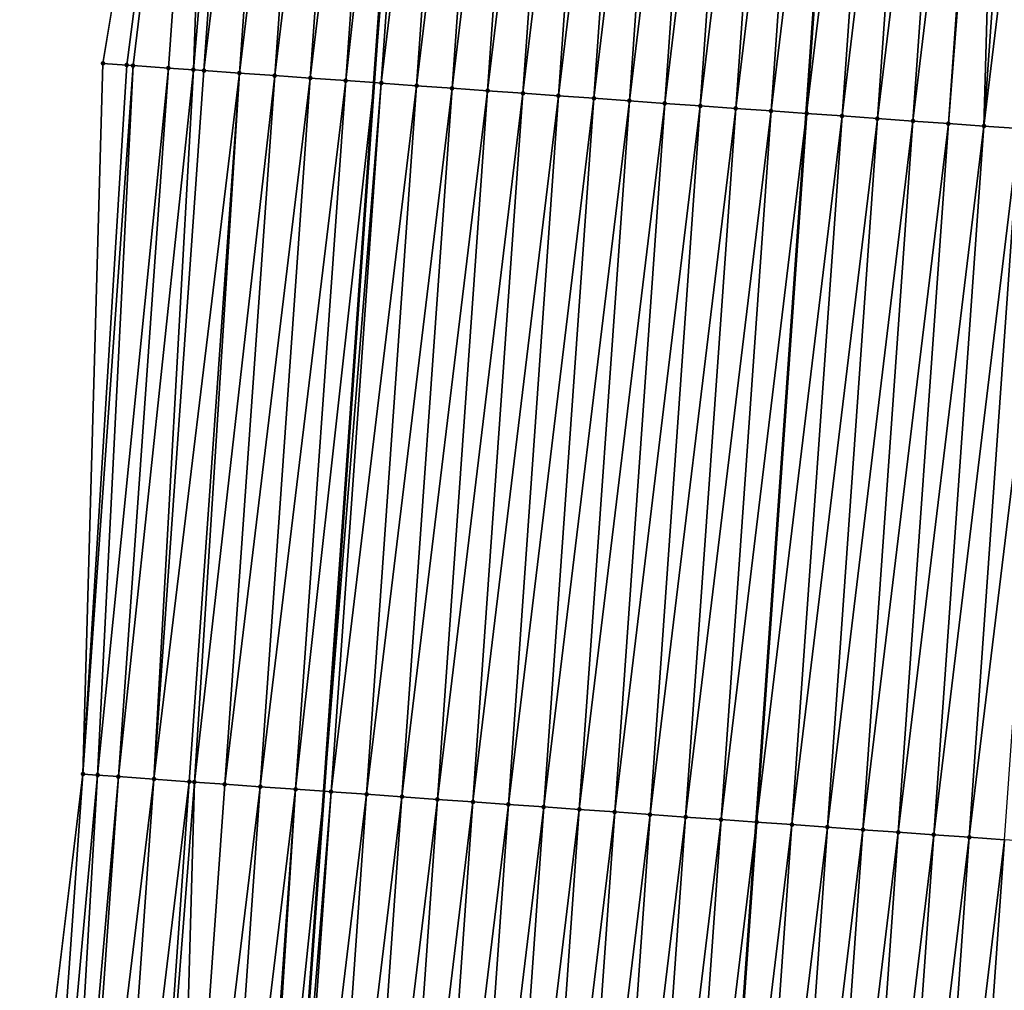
# Model space of a CAD drawing. Header units: feet. Extents: x 2017353 to 2024169, y 808050 to 818690.
# Tile 88 of 256: x 2023532 to 2023559, y 811236 to 811263. Entities that reach past the tile are written whole.
import ezdxf

# ---------------------------------------------------------------- set-up
doc = ezdxf.new("R2010")
doc.units = ezdxf.units.FT
doc.header["$MEASUREMENT"] = 0
for name, color, linetype, lineweight in [('EP_Travel Lane', 172, 'Continuous', 53), ('SB-Road Shots', 141, 'Continuous', 100), ('SB-Road X-Section', 40, 'Continuous', 13), ('STRIPING', 60, 'Continuous', 53)]:
    doc.layers.add(name, color=color, linetype=linetype, lineweight=lineweight)
doc.layers.add('I-77-MM15-17_SB-Surface-BORDER', color=7, linetype='Continuous')
doc.layers.add('I-77-MM15-17_SB-Surface-TIN', color=7, linetype='Continuous')

msp = doc.modelspace()

# ---------------------------------------------------------------- linework, layer by layer
at = {"layer": 'EP_Travel Lane'}
msp.add_polyline3d([(2023517.983432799, 810922.1613203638, 307.2785303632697), (2023519.34980394, 810942.1306556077, 307.9967300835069), (2023520.735797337, 810962.0700405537, 308.7038930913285), (2023522.121807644, 810982.0096687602, 309.4042746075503), (2023523.507797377, 811001.9490009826, 310.112906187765), (2023524.893799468, 811021.8885109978, 310.8165833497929), (2023526.27979923, 811041.8279874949, 311.5211919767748), (2023527.665816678, 811061.7677184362, 312.2187072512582), (2023529.051775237, 811081.7066021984, 312.9398452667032), (2023530.437673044, 811101.644611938, 313.6853560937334), (2023531.823572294, 811121.5826424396, 314.4302848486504), (2023533.225560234, 811141.5337107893, 315.1554787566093), (2023534.634748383, 811161.4716408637, 315.8594012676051), (2023536.044013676, 811181.4106624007, 316.5299429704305), (2023537.453305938, 811201.3500655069, 317.1888150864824), (2023538.862601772, 811221.2895191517, 317.8461431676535), (2023540.27192976, 811241.2294277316, 318.4895560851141), (2023541.681244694, 811261.1691516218, 319.1386140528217), (2023543.090570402, 811281.1090279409, 319.7830135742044), (2023544.499942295, 811301.049557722, 320.4074315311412)], dxfattribs=at)
at = {"layer": 'I-77-MM15-17_SB-Surface-BORDER', "color": 3, "linetype": 'Continuous', "lineweight": -3}
msp.add_polyline3d([(2023510.193719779, 810922.6871717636, 307.1983107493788), (2023511.566618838, 810942.6764191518, 307.8658723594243), (2023512.168204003, 810962.6701417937, 308.5783196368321), (2023513.490093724, 810982.613960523, 309.2861064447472), (2023514.880315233, 811002.5529601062, 309.9958043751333), (2023516.565170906, 811022.4720752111, 310.6889407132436), (2023517.960395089, 811042.4108193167, 311.3960778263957), (2023520.027323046, 811062.3022662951, 312.1199689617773), (2023521.144685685, 811082.2603517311, 312.8263930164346), (2023523.652728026, 811102.119692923, 313.5902944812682), (2023525.03868353, 811122.0572014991, 314.3495972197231), (2023526.441287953, 811142.0160916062, 315.0679431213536), (2023527.850463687, 811161.9538294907, 315.7777409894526), (2023529.259694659, 811181.8923489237, 316.4636362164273), (2023529.67147934, 811201.902294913, 317.1212841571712), (2023531.080748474, 811221.8413542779, 317.7906692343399), (2023533.487662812, 811241.7118013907, 318.4022277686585), (2023534.049872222, 811261.7111268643, 319.0595255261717), (2023537.30380491, 811281.5207224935, 319.7010663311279), (2023537.715663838, 811301.531718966, 320.3265921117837)], dxfattribs=at)
at = {"layer": 'I-77-MM15-17_SB-Surface-TIN', "color": 128, "linetype": 'Continuous', "lineweight": -3}
for points in [[(2023534.721166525, 811261.6639154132, 319.0523792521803), (2023537.30380491, 811281.5207224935, 319.7010663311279), (2023534.049872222, 811261.7111268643, 319.0595255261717)], [(2023534.896979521, 811261.6515338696, 319.0510186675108), (2023537.30380491, 811281.5207224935, 319.7010663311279), (2023534.721166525, 811261.6639154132, 319.0523792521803)], [(2023535.894477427, 811261.5808375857, 319.0569320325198), (2023537.30380491, 811281.5207224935, 319.7010663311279), (2023534.896979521, 811261.6515338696, 319.0510186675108)], [(2023535.894477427, 811261.5808375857, 319.0569320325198), (2023536.598255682, 811261.5307100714, 319.0686573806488), (2023537.30380491, 811281.5207224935, 319.7010663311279)], [(2023536.598255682, 811261.5307100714, 319.0686573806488), (2023538.301288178, 811281.4498191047, 319.7133136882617), (2023537.30380491, 811281.5207224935, 319.7010663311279)], [(2023536.598255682, 811261.5307100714, 319.0686573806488), (2023536.891948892, 811261.5097672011, 319.0742866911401), (2023538.301288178, 811281.4498191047, 319.7133136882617)], [(2023536.891948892, 811261.5097672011, 319.0742866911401), (2023539.298760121, 811281.3787554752, 319.7304617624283), (2023538.301288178, 811281.4498191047, 319.7133136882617)], [(2023536.891948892, 811261.5097672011, 319.0742866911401), (2023537.88942115, 811261.4387080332, 319.0912983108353), (2023539.298760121, 811281.3787554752, 319.7304617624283)], [(2023537.88942115, 811261.4387080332, 319.0912983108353), (2023540.296241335, 811281.3078230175, 319.7435981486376), (2023539.298760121, 811281.3787554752, 319.7304617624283)], [(2023537.88942115, 811261.4387080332, 319.0912983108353), (2023538.886903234, 811261.3677878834, 319.1040582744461), (2023540.296241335, 811281.3078230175, 319.7435981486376)], [(2023538.886903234, 811261.3677878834, 319.1040582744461), (2023541.293720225, 811281.2368576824, 319.7577400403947), (2023540.296241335, 811281.3078230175, 319.7435981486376)], [(2023538.886903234, 811261.3677878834, 319.1040582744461), (2023539.88438294, 811261.2968340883, 319.1178472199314), (2023541.293720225, 811281.2368576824, 319.7577400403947)], [(2023539.88438294, 811261.2968340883, 319.1178472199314), (2023542.291199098, 811281.1658921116, 319.7718891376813), (2023541.293720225, 811281.2368576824, 319.7577400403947)], [(2023539.88438294, 811261.2968340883, 319.1178472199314), (2023540.881871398, 811261.2260041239, 319.1278489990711), (2023542.291199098, 811281.1658921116, 319.7718891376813)], [(2023540.881871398, 811261.2260041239, 319.1278489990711), (2023543.090570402, 811281.1090279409, 319.7830135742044), (2023542.291199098, 811281.1658921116, 319.7718891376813)], [(2023540.881871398, 811261.2260041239, 319.1278489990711), (2023541.681244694, 811261.1691516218, 319.1386140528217), (2023543.090570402, 811281.1090279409, 319.7830135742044)], [(2023543.28867859, 811281.0949352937, 319.785770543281), (2023543.090570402, 811281.1090279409, 319.7830135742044), (2023541.681244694, 811261.1691516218, 319.1386140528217)], [(2023541.879351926, 811261.1550619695, 319.1412819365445), (2023543.28867859, 811281.0949352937, 319.785770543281), (2023541.681244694, 811261.1691516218, 319.1386140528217)], [(2023541.879351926, 811261.1550619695, 319.1412819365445), (2023544.286154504, 811281.0239278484, 319.8012003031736), (2023543.28867859, 811281.0949352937, 319.785770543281)], [(2023541.879351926, 811261.1550619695, 319.1412819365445), (2023542.876826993, 811261.0840425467, 319.1570780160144), (2023544.286154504, 811281.0239278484, 319.8012003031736)], [(2023542.876826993, 811261.0840425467, 319.1570780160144), (2023545.283628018, 811280.9528864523, 319.817668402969), (2023544.286154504, 811281.0239278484, 319.8012003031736)], [(2023542.876826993, 811261.0840425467, 319.1570780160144), (2023543.874307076, 811261.0130940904, 319.1707036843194), (2023545.283628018, 811280.9528864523, 319.817668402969)], [(2023543.874307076, 811261.0130940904, 319.1707036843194), (2023546.281112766, 811280.8820039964, 319.829275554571), (2023545.283628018, 811280.9528864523, 319.817668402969)], [(2023543.874307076, 811261.0130940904, 319.1707036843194), (2023544.871783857, 811260.9420989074, 319.1857584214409), (2023546.281112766, 811280.8820039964, 319.829275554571)], [(2023544.871783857, 811260.9420989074, 319.1857584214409), (2023547.278584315, 811280.8109347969, 319.8465939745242), (2023546.281112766, 811280.8820039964, 319.829275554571)], [(2023544.871783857, 811260.9420989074, 319.1857584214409), (2023545.869251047, 811260.8709680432, 319.2049627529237), (2023547.278584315, 811280.8109347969, 319.8465939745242)], [(2023545.869251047, 811260.8709680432, 319.2049627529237), (2023548.276053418, 811280.7398309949, 319.864970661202), (2023547.278584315, 811280.8109347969, 319.8465939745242)], [(2023545.869251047, 811260.8709680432, 319.2049627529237), (2023546.86672706, 811260.7999620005, 319.2203496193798), (2023548.276053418, 811280.7398309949, 319.864970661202)], [(2023546.86672706, 811260.7999620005, 319.2203496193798), (2023549.273526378, 811280.6687817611, 319.8816784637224), (2023548.276053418, 811280.7398309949, 319.864970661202)], [(2023546.86672706, 811260.7999620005, 319.2203496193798), (2023547.864203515, 811260.7289622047, 319.2355454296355), (2023549.273526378, 811280.6687817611, 319.8816784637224)], [(2023547.864203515, 811260.7289622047, 319.2355454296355), (2023550.270998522, 811280.5977209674, 319.8987398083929), (2023549.273526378, 811280.6687817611, 319.8816784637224)], [(2023547.864203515, 811260.7289622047, 319.2355454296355), (2023548.86167477, 811260.6578888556, 319.2529907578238), (2023550.270998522, 811280.5977209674, 319.8987398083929)], [(2023548.86167477, 811260.6578888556, 319.2529907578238), (2023551.268468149, 811280.5266245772, 319.9168898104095), (2023550.270998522, 811280.5977209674, 319.8987398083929)], [(2023548.86167477, 811260.6578888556, 319.2529907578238), (2023549.859149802, 811260.5868689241, 319.2688023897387), (2023551.268468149, 811280.5266245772, 319.9168898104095)], [(2023549.859149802, 811260.5868689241, 319.2688023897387), (2023552.265933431, 811280.4554667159, 319.9369198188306), (2023551.268468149, 811280.5266245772, 319.9168898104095)], [(2023549.859149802, 811260.5868689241, 319.2688023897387), (2023550.856623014, 811260.515823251, 319.285401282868), (2023552.265933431, 811280.4554667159, 319.9369198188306)], [(2023550.856623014, 811260.515823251, 319.285401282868), (2023553.26340993, 811280.3844675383, 319.9520967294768), (2023552.265933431, 811280.4554667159, 319.9369198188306)], [(2023550.856623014, 811260.515823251, 319.285401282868), (2023551.854094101, 811260.4447475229, 319.3029193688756), (2023553.26340993, 811280.3844675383, 319.9520967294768)], [(2023551.854094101, 811260.4447475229, 319.3029193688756), (2023554.26088505, 811280.3134488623, 319.9678699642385), (2023553.26340993, 811280.3844675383, 319.9520967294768)], [(2023551.854094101, 811260.4447475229, 319.3029193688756), (2023552.851562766, 811260.3736375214, 319.321485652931), (2023554.26088505, 811280.3134488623, 319.9678699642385)], [(2023552.851562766, 811260.3736375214, 319.321485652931), (2023555.258370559, 811280.2425771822, 319.9791475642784), (2023554.26088505, 811280.3134488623, 319.9678699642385)], [(2023552.851562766, 811260.3736375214, 319.321485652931), (2023553.849040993, 811260.3026627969, 319.3359146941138), (2023555.258370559, 811280.2425771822, 319.9791475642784)], [(2023556.255837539, 811280.1714433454, 319.998442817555), (2023555.258370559, 811280.2425771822, 319.9791475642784), (2023553.849040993, 811260.3026627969, 319.3359146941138)], [(2023554.846511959, 811260.2315853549, 319.3534851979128), (2023556.255837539, 811280.1714433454, 319.998442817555), (2023553.849040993, 811260.3026627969, 319.3359146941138)], [(2023554.846511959, 811260.2315853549, 319.3534851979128), (2023557.253293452, 811280.1001529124, 320.0225273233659), (2023556.255837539, 811280.1714433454, 319.998442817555)], [(2023554.846511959, 811260.2315853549, 319.3534851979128), (2023555.843972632, 811260.1603622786, 319.3755096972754), (2023557.253293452, 811280.1001529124, 320.0225273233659)], [(2023555.843972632, 811260.1603622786, 319.3755096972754), (2023558.250767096, 811280.0291133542, 320.0389392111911), (2023557.253293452, 811280.1001529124, 320.0225273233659)], [(2023555.843972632, 811260.1603622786, 319.3755096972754), (2023556.841432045, 811260.0891213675, 319.3980796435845), (2023558.250767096, 811280.0291133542, 320.0389392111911)], [(2023556.841432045, 811260.0891213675, 319.3980796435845), (2023559.248230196, 811279.9579246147, 320.0599135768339), (2023558.250767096, 811280.0291133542, 320.0389392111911)], [(2023556.841432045, 811260.0891213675, 319.3980796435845), (2023557.8389021, 811260.0180310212, 319.4160448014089), (2023559.248230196, 811279.9579246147, 320.0599135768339)], [(2023557.8389021, 811260.0180310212, 319.4160448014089), (2023559.402663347, 811279.9469127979, 320.0628552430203), (2023559.248230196, 811279.9579246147, 320.0599135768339)], [(2023557.8389021, 811260.0180310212, 319.4160448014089), (2023558.83637307, 811259.9469536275, 319.4336138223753), (2023559.402663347, 811279.9469127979, 320.0628552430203)], [(2023558.83637307, 811259.9469536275, 319.4336138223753), (2023560.245711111, 811279.8869879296, 320.0731792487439), (2023559.402663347, 811279.9469127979, 320.0628552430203)], [(2023558.83637307, 811259.9469536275, 319.4336138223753), (2023561.243196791, 811279.8161186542, 320.0843833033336), (2023560.245711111, 811279.8869879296, 320.0731792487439)], [(2023558.83637307, 811259.9469536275, 319.4336138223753), (2023559.833847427, 811259.8759241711, 319.4497167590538), (2023561.243196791, 811279.8161186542, 320.0843833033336)], [(2023533.487662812, 811241.7118013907, 318.4022277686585), (2023534.721166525, 811261.6639154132, 319.0523792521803), (2023534.049872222, 811261.7111268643, 319.0595255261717)], [(2023533.487662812, 811241.7118013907, 318.4022277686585), (2023534.896979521, 811261.6515338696, 319.0510186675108), (2023534.721166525, 811261.6639154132, 319.0523792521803)], [(2023533.897610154, 811241.6830446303, 318.3955987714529), (2023534.896979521, 811261.6515338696, 319.0510186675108), (2023533.487662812, 811241.7118013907, 318.4022277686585)], [(2023533.897610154, 811241.6830446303, 318.3955987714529), (2023535.894477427, 811261.5808375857, 319.0569320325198), (2023534.896979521, 811261.6515338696, 319.0510186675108)], [(2023534.485188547, 811241.6414988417, 318.3960990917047), (2023535.894477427, 811261.5808375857, 319.0569320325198), (2023533.897610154, 811241.6830446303, 318.3955987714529)], [(2023534.485188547, 811241.6414988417, 318.3960990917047), (2023536.598255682, 811261.5307100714, 319.0686573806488), (2023535.894477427, 811261.5808375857, 319.0569320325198)], [(2023535.4826698, 811241.5705669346, 318.4092183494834), (2023536.598255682, 811261.5307100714, 319.0686573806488), (2023534.485188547, 811241.6414988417, 318.3960990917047)], [(2023535.4826698, 811241.5705669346, 318.4092183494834), (2023536.891948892, 811261.5097672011, 319.0742866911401), (2023536.598255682, 811261.5307100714, 319.0686573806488)], [(2023535.4826698, 811241.5705669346, 318.4092183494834), (2023537.88942115, 811261.4387080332, 319.0912983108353), (2023536.891948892, 811261.5097672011, 319.0742866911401)], [(2023535.4826698, 811241.5705669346, 318.4092183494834), (2023536.480140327, 811241.4994832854, 318.4269784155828), (2023537.88942115, 811261.4387080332, 319.0912983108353)], [(2023536.480140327, 811241.4994832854, 318.4269784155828), (2023536.624728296, 811241.4891790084, 318.4295641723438), (2023537.88942115, 811261.4387080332, 319.0912983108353)], [(2023536.624728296, 811241.4891790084, 318.4295641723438), (2023538.886903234, 811261.3677878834, 319.1040582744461), (2023537.88942115, 811261.4387080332, 319.0912983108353)], [(2023536.624728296, 811241.4891790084, 318.4295641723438), (2023537.477613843, 811241.4284419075, 318.4434456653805), (2023538.886903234, 811261.3677878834, 319.1040582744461)], [(2023537.477613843, 811241.4284419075, 318.4434456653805), (2023539.88438294, 811261.2968340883, 319.1178472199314), (2023538.886903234, 811261.3677878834, 319.1040582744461)], [(2023537.477613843, 811241.4284419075, 318.4434456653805), (2023538.475092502, 811241.3574733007, 318.4576873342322), (2023539.88438294, 811261.2968340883, 319.1178472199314)], [(2023538.475092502, 811241.3574733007, 318.4576873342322), (2023540.881871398, 811261.2260041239, 319.1278489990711), (2023539.88438294, 811261.2968340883, 319.1178472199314)], [(2023538.475092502, 811241.3574733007, 318.4576873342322), (2023539.472568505, 811241.2864671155, 318.4730782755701), (2023540.881871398, 811261.2260041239, 319.1278489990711)], [(2023539.472568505, 811241.2864671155, 318.4730782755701), (2023541.681244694, 811261.1691516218, 319.1386140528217), (2023540.881871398, 811261.2260041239, 319.1278489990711)], [(2023539.472568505, 811241.2864671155, 318.4730782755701), (2023540.27192976, 811241.2294277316, 318.4895560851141), (2023541.681244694, 811261.1691516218, 319.1386140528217)], [(2023541.879351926, 811261.1550619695, 319.1412819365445), (2023541.681244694, 811261.1691516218, 319.1386140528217), (2023540.27192976, 811241.2294277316, 318.4895560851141)], [(2023540.470032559, 811241.2152918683, 318.4936397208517), (2023541.879351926, 811261.1550619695, 319.1412819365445), (2023540.27192976, 811241.2294277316, 318.4895560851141)], [(2023540.470032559, 811241.2152918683, 318.4936397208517), (2023542.876826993, 811261.0840425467, 319.1570780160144), (2023541.879351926, 811261.1550619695, 319.1412819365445)], [(2023540.470032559, 811241.2152918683, 318.4936397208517), (2023541.467507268, 811241.1442673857, 318.5095902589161), (2023542.876826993, 811261.0840425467, 319.1570780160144)], [(2023541.467507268, 811241.1442673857, 318.5095902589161), (2023543.874307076, 811261.0130940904, 319.1707036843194), (2023542.876826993, 811261.0840425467, 319.1570780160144)], [(2023541.467507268, 811241.1442673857, 318.5095902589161), (2023542.464986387, 811241.0733052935, 318.5236326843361), (2023543.874307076, 811261.0130940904, 319.1707036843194)], [(2023542.464986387, 811241.0733052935, 318.5236326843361), (2023544.871783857, 811260.9420989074, 319.1857584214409), (2023543.874307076, 811261.0130940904, 319.1707036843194)], [(2023542.464986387, 811241.0733052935, 318.5236326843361), (2023543.462466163, 811241.0023524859, 318.5373911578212), (2023544.871783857, 811260.9420989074, 319.1857584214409)], [(2023543.462466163, 811241.0023524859, 318.5373911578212), (2023545.869251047, 811260.8709680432, 319.2049627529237), (2023544.871783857, 811260.9420989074, 319.1857584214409)], [(2023543.462466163, 811241.0023524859, 318.5373911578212), (2023544.459939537, 811240.9313091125, 318.5539194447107), (2023545.869251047, 811260.8709680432, 319.2049627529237)], [(2023544.459939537, 811240.9313091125, 318.5539194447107), (2023546.86672706, 811260.7999620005, 319.2203496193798), (2023545.869251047, 811260.8709680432, 319.2049627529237)], [(2023544.459939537, 811240.9313091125, 318.5539194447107), (2023545.457407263, 811240.8601858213, 318.5728918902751), (2023546.86672706, 811260.7999620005, 319.2203496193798)], [(2023545.457407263, 811240.8601858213, 318.5728918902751), (2023547.864203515, 811260.7289622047, 319.2355454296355), (2023546.86672706, 811260.7999620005, 319.2203496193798)], [(2023545.457407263, 811240.8601858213, 318.5728918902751), (2023546.454879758, 811240.7891300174, 318.5898003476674), (2023547.864203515, 811260.7289622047, 319.2355454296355)], [(2023546.454879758, 811240.7891300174, 318.5898003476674), (2023548.86167477, 811260.6578888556, 319.2529907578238), (2023547.864203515, 811260.7289622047, 319.2355454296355)], [(2023546.454879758, 811240.7891300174, 318.5898003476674), (2023547.452362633, 811240.718221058, 318.6022177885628), (2023548.86167477, 811260.6578888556, 319.2529907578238)], [(2023547.452362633, 811240.718221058, 318.6022177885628), (2023549.859149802, 811260.5868689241, 319.2688023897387), (2023548.86167477, 811260.6578888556, 319.2529907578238)], [(2023547.452362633, 811240.718221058, 318.6022177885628), (2023548.449835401, 811240.647169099, 318.6190086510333), (2023549.859149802, 811260.5868689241, 319.2688023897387)], [(2023548.449835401, 811240.647169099, 318.6190086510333), (2023550.856623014, 811260.515823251, 319.285401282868), (2023549.859149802, 811260.5868689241, 319.2688023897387)], [(2023548.449835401, 811240.647169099, 318.6190086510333), (2023549.447308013, 811240.5761149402, 318.6358667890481), (2023550.856623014, 811260.515823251, 319.285401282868)], [(2023549.447308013, 811240.5761149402, 318.6358667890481), (2023551.854094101, 811260.4447475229, 319.3029193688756), (2023550.856623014, 811260.515823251, 319.285401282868)], [(2023549.447308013, 811240.5761149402, 318.6358667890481), (2023550.444774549, 811240.5049748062, 318.6553543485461), (2023551.854094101, 811260.4447475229, 319.3029193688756)], [(2023550.444774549, 811240.5049748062, 318.6553543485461), (2023552.851562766, 811260.3736375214, 319.321485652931), (2023551.854094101, 811260.4447475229, 319.3029193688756)], [(2023550.444774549, 811240.5049748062, 318.6553543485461), (2023551.44224302, 811240.4338620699, 318.6740039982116), (2023552.851562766, 811260.3736375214, 319.321485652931)], [(2023551.44224302, 811240.4338620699, 318.6740039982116), (2023553.849040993, 811260.3026627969, 319.3359146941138), (2023552.851562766, 811260.3736375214, 319.321485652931)], [(2023551.44224302, 811240.4338620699, 318.6740039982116), (2023552.439719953, 811240.3628690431, 318.688992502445), (2023553.849040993, 811260.3026627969, 319.3359146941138)], [(2023554.846511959, 811260.2315853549, 319.3534851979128), (2023553.849040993, 811260.3026627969, 319.3359146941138), (2023552.439719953, 811240.3628690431, 318.688992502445)], [(2023553.437185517, 811240.2917151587, 318.7089006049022), (2023554.846511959, 811260.2315853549, 319.3534851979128), (2023552.439719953, 811240.3628690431, 318.688992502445)], [(2023553.437185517, 811240.2917151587, 318.7089006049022), (2023555.843972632, 811260.1603622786, 319.3755096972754), (2023554.846511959, 811260.2315853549, 319.3534851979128)], [(2023553.437185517, 811240.2917151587, 318.7089006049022), (2023554.434639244, 811240.2203938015, 318.7339305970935), (2023555.843972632, 811260.1603622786, 319.3755096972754)], [(2023554.434639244, 811240.2203938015, 318.7339305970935), (2023556.841432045, 811260.0891213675, 319.3980796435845), (2023555.843972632, 811260.1603622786, 319.3755096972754)], [(2023554.434639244, 811240.2203938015, 318.7339305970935), (2023555.432103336, 811240.1492191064, 318.7544751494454), (2023556.841432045, 811260.0891213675, 319.3980796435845)], [(2023555.432103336, 811240.1492191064, 318.7544751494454), (2023557.8389021, 811260.0180310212, 319.4160448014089), (2023556.841432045, 811260.0891213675, 319.3980796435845)], [(2023555.432103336, 811240.1492191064, 318.7544751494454), (2023556.429570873, 811240.0780931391, 318.7735294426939), (2023557.8389021, 811260.0180310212, 319.4160448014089)], [(2023556.429570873, 811240.0780931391, 318.7735294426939), (2023558.83637307, 811259.9469536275, 319.4336138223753), (2023557.8389021, 811260.0180310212, 319.4160448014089)], [(2023556.429570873, 811240.0780931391, 318.7735294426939), (2023557.427037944, 811240.0069605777, 318.7927854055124), (2023558.83637307, 811259.9469536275, 319.4336138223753)], [(2023557.427037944, 811240.0069605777, 318.7927854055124), (2023559.833847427, 811259.8759241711, 319.4497167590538), (2023558.83637307, 811259.9469536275, 319.4336138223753)], [(2023557.427037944, 811240.0069605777, 318.7927854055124), (2023558.42451174, 811239.935923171, 318.8091312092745), (2023559.833847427, 811259.8759241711, 319.4497167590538)], [(2023558.42451174, 811239.935923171, 318.8091312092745), (2023560.831324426, 811259.804932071, 319.4646772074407), (2023559.833847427, 811259.8759241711, 319.4497167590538)], [(2023558.42451174, 811239.935923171, 318.8091312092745), (2023559.421983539, 811239.8648575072, 318.8263412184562), (2023560.831324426, 811259.804932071, 319.4646772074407)], [(2023532.078297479, 811221.7713809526, 317.7744717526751), (2023533.487662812, 811241.7118013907, 318.4022277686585), (2023531.080748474, 811221.8413542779, 317.7906692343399)], [(2023532.078297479, 811221.7713809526, 317.7744717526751), (2023533.897610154, 811241.6830446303, 318.3955987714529), (2023533.487662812, 811241.7118013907, 318.4022277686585)], [(2023532.73045212, 811221.7259632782, 317.7539047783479), (2023533.897610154, 811241.6830446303, 318.3955987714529), (2023532.078297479, 811221.7713809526, 317.7744717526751)], [(2023532.73045212, 811221.7259632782, 317.7539047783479), (2023534.485188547, 811241.6414988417, 318.3960990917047), (2023533.897610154, 811241.6830446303, 318.3955987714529)], [(2023533.07585683, 811221.701554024, 317.7537969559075), (2023534.485188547, 811241.6414988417, 318.3960990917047), (2023532.73045212, 811221.7259632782, 317.7539047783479)], [(2023533.07585683, 811221.701554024, 317.7537969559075), (2023535.4826698, 811241.5705669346, 318.4092183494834), (2023534.485188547, 811241.6414988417, 318.3960990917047)], [(2023533.07585683, 811221.701554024, 317.7537969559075), (2023534.073334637, 811221.6305733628, 317.7684072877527), (2023535.4826698, 811241.5705669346, 318.4092183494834)], [(2023534.073334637, 811221.6305733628, 317.7684072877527), (2023536.480140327, 811241.4994832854, 318.4269784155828), (2023535.4826698, 811241.5705669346, 318.4092183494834)], [(2023534.073334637, 811221.6305733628, 317.7684072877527), (2023535.070813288, 811221.559604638, 317.782652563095), (2023536.480140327, 811241.4994832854, 318.4269784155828)], [(2023535.070813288, 811221.559604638, 317.782652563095), (2023536.624728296, 811241.4891790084, 318.4295641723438), (2023536.480140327, 811241.4994832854, 318.4269784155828)], [(2023535.070813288, 811221.559604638, 317.782652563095), (2023536.068284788, 811221.488534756, 317.7999915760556), (2023536.624728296, 811241.4891790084, 318.4295641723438)], [(2023536.068284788, 811221.488534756, 317.7999915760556), (2023537.477613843, 811241.4284419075, 318.4434456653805), (2023536.624728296, 811241.4891790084, 318.4295641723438)], [(2023536.068284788, 811221.488534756, 317.7999915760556), (2023538.475092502, 811241.3574733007, 318.4576873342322), (2023537.477613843, 811241.4284419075, 318.4434456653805)], [(2023536.068284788, 811221.488534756, 317.7999915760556), (2023537.065759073, 811221.4175042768, 317.8161255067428), (2023538.475092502, 811241.3574733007, 318.4576873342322)], [(2023537.065759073, 811221.4175042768, 317.8161255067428), (2023539.472568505, 811241.2864671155, 318.4730782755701), (2023538.475092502, 811241.3574733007, 318.4576873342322)], [(2023537.065759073, 811221.4175042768, 317.8161255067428), (2023538.063234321, 811221.3464874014, 317.8318433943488), (2023539.472568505, 811241.2864671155, 318.4730782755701)], [(2023538.063234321, 811221.3464874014, 317.8318433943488), (2023538.19491913, 811221.3370909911, 317.8345543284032), (2023539.472568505, 811241.2864671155, 318.4730782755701)], [(2023538.19491913, 811221.3370909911, 317.8345543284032), (2023540.27192976, 811241.2294277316, 318.4895560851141), (2023539.472568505, 811241.2864671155, 318.4730782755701)], [(2023538.19491913, 811221.3370909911, 317.8345543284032), (2023538.862601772, 811221.2895191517, 317.8461431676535), (2023540.27192976, 811241.2294277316, 318.4895560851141)], [(2023540.470032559, 811241.2152918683, 318.4936397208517), (2023540.27192976, 811241.2294277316, 318.4895560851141), (2023538.862601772, 811221.2895191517, 317.8461431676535)], [(2023539.060704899, 811221.2754044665, 317.8495816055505), (2023540.470032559, 811241.2152918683, 318.4936397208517), (2023538.862601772, 811221.2895191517, 317.8461431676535)], [(2023539.060704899, 811221.2754044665, 317.8495816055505), (2023541.467507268, 811241.1442673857, 318.5095902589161), (2023540.470032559, 811241.2152918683, 318.4936397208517)], [(2023539.060704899, 811221.2754044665, 317.8495816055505), (2023540.058187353, 811221.2044895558, 317.862181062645), (2023541.467507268, 811241.1442673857, 318.5095902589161)], [(2023540.058187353, 811221.2044895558, 317.862181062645), (2023542.464986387, 811241.0733052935, 318.5236326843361), (2023541.467507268, 811241.1442673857, 318.5095902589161)], [(2023540.058187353, 811221.2044895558, 317.862181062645), (2023541.055666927, 811221.1335339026, 317.8760265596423), (2023542.464986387, 811241.0733052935, 318.5236326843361)], [(2023541.055666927, 811221.1335339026, 317.8760265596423), (2023543.462466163, 811241.0023524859, 318.5373911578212), (2023542.464986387, 811241.0733052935, 318.5236326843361)], [(2023541.055666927, 811221.1335339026, 317.8760265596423), (2023542.053142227, 811221.0625177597, 317.8917220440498), (2023543.462466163, 811241.0023524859, 318.5373911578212)], [(2023542.053142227, 811221.0625177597, 317.8917220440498), (2023544.459939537, 811240.9313091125, 318.5539194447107), (2023543.462466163, 811241.0023524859, 318.5373911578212)], [(2023542.053142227, 811221.0625177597, 317.8917220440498), (2023543.050613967, 811220.9914512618, 317.9089575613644), (2023544.459939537, 811240.9313091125, 318.5539194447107)], [(2023543.050613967, 811220.9914512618, 317.9089575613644), (2023545.457407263, 811240.8601858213, 318.5728918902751), (2023544.459939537, 811240.9313091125, 318.5539194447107)], [(2023543.050613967, 811220.9914512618, 317.9089575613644), (2023544.048083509, 811220.9203536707, 317.9271440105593), (2023545.457407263, 811240.8601858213, 318.5728918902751)], [(2023544.048083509, 811220.9203536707, 317.9271440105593), (2023546.454879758, 811240.7891300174, 318.5898003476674), (2023545.457407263, 811240.8601858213, 318.5728918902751)], [(2023544.048083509, 811220.9203536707, 317.9271440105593), (2023545.045552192, 811220.8492439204, 317.9457023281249), (2023546.454879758, 811240.7891300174, 318.5898003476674)], [(2023545.045552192, 811220.8492439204, 317.9457023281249), (2023547.452362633, 811240.718221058, 318.6022177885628), (2023546.454879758, 811240.7891300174, 318.5898003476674)], [(2023545.045552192, 811220.8492439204, 317.9457023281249), (2023546.043028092, 811220.7782362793, 317.9611378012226), (2023547.452362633, 811240.718221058, 318.6022177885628)], [(2023546.043028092, 811220.7782362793, 317.9611378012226), (2023548.449835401, 811240.647169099, 318.6190086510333), (2023547.452362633, 811240.718221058, 318.6022177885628)], [(2023546.043028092, 811220.7782362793, 317.9611378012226), (2023547.040501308, 811220.7071906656, 317.9777346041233), (2023548.449835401, 811240.647169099, 318.6190086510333)], [(2023547.040501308, 811220.7071906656, 317.9777346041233), (2023549.447308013, 811240.5761149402, 318.6358667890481), (2023548.449835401, 811240.647169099, 318.6190086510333)], [(2023547.040501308, 811220.7071906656, 317.9777346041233), (2023548.037977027, 811220.6361804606, 317.9932484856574), (2023549.447308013, 811240.5761149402, 318.6358667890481)], [(2023548.037977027, 811220.6361804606, 317.9932484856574), (2023550.444774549, 811240.5049748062, 318.6553543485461), (2023549.447308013, 811240.5761149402, 318.6358667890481)], [(2023548.037977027, 811220.6361804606, 317.9932484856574), (2023549.035444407, 811220.5650522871, 318.01237025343), (2023550.444774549, 811240.5049748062, 318.6553543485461)], [(2023549.035444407, 811220.5650522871, 318.01237025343), (2023551.44224302, 811240.4338620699, 318.6740039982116), (2023550.444774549, 811240.5049748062, 318.6553543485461)], [(2023549.035444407, 811220.5650522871, 318.01237025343), (2023550.032916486, 811220.4939905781, 318.0294593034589), (2023551.44224302, 811240.4338620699, 318.6740039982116)], [(2023550.032916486, 811220.4939905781, 318.0294593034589), (2023552.439719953, 811240.3628690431, 318.688992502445), (2023551.44224302, 811240.4338620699, 318.6740039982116)], [(2023550.032916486, 811220.4939905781, 318.0294593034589), (2023551.030375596, 811220.4227453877, 318.0521598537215), (2023552.439719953, 811240.3628690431, 318.688992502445)], [(2023553.437185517, 811240.2917151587, 318.7089006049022), (2023552.439719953, 811240.3628690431, 318.688992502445), (2023551.030375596, 811220.4227453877, 318.0521598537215)], [(2023552.027837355, 811220.35153767, 318.0737143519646), (2023553.437185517, 811240.2917151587, 318.7089006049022), (2023551.030375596, 811220.4227453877, 318.0521598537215)], [(2023552.027837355, 811220.35153767, 318.0737143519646), (2023554.434639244, 811240.2203938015, 318.7339305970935), (2023553.437185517, 811240.2917151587, 318.7089006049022)], [(2023552.027837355, 811220.35153767, 318.0737143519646), (2023553.025292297, 811220.2802335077, 318.0982184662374), (2023554.434639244, 811240.2203938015, 318.7339305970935)], [(2023553.025292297, 811220.2802335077, 318.0982184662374), (2023555.432103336, 811240.1492191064, 318.7544751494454), (2023554.434639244, 811240.2203938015, 318.7339305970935)], [(2023553.025292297, 811220.2802335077, 318.0982184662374), (2023554.022752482, 811220.2090035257, 318.1204538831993), (2023555.432103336, 811240.1492191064, 318.7544751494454)], [(2023554.022752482, 811220.2090035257, 318.1204538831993), (2023556.429570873, 811240.0780931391, 318.7735294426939), (2023555.432103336, 811240.1492191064, 318.7544751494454)], [(2023554.022752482, 811220.2090035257, 318.1204538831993), (2023555.020224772, 811220.1379448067, 318.1374514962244), (2023556.429570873, 811240.0780931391, 318.7735294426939)], [(2023555.020224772, 811220.1379448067, 318.1374514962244), (2023557.427037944, 811240.0069605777, 318.7927854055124), (2023556.429570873, 811240.0780931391, 318.7735294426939)], [(2023555.020224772, 811220.1379448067, 318.1374514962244), (2023556.017688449, 811220.0667642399, 318.1581756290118), (2023557.427037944, 811240.0069605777, 318.7927854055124)], [(2023556.017688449, 811220.0667642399, 318.1581756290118), (2023558.42451174, 811239.935923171, 318.8091312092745), (2023557.427037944, 811240.0069605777, 318.7927854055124)], [(2023556.017688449, 811220.0667642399, 318.1581756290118), (2023557.015158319, 811219.995671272, 318.1762206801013), (2023558.42451174, 811239.935923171, 318.8091312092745)], [(2023557.015158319, 811219.995671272, 318.1762206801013), (2023559.421983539, 811239.8648575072, 318.8263412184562), (2023558.42451174, 811239.935923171, 318.8091312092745)], [(2023557.015158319, 811219.995671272, 318.1762206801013), (2023558.01262754, 811219.924569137, 318.1945461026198), (2023559.421983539, 811239.8648575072, 318.8263412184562)], [(2023558.01262754, 811219.924569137, 318.1945461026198), (2023560.419452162, 811239.7937469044, 318.8449256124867), (2023559.421983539, 811239.8648575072, 318.8263412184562)], [(2023558.01262754, 811219.924569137, 318.1945461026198), (2023559.010101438, 811219.8535331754, 318.2108477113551), (2023560.419452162, 811239.7937469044, 318.8449256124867)], [(2023559.010101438, 811219.8535331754, 318.2108477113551), (2023561.416921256, 811239.722642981, 318.8633057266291), (2023560.419452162, 811239.7937469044, 318.8449256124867)], [(2023559.010101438, 811219.8535331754, 318.2108477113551), (2023560.007567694, 811219.7823890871, 318.2304562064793), (2023561.416921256, 811239.722642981, 318.8633057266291)]]:
    msp.add_3dface(points, dxfattribs=at)
at = {"layer": 'SB-Road Shots', "lineweight": 100}
for p in [(2023534.049872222, 811261.7111268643, 319.0595255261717), (2023534.721166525, 811261.6639154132, 319.0523792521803), (2023534.896979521, 811261.6515338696, 319.0510186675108), (2023535.894477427, 811261.5808375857, 319.0569320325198), (2023536.598255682, 811261.5307100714, 319.0686573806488), (2023536.891948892, 811261.5097672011, 319.0742866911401), (2023537.88942115, 811261.4387080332, 319.0912983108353), (2023538.886903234, 811261.3677878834, 319.1040582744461), (2023539.88438294, 811261.2968340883, 319.1178472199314), (2023540.881871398, 811261.2260041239, 319.1278489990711), (2023541.879351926, 811261.1550619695, 319.1412819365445), (2023542.876826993, 811261.0840425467, 319.1570780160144), (2023543.874307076, 811261.0130940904, 319.1707036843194), (2023544.871783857, 811260.9420989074, 319.1857584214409), (2023545.869251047, 811260.8709680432, 319.2049627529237), (2023546.86672706, 811260.7999620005, 319.2203496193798), (2023547.864203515, 811260.7289622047, 319.2355454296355), (2023548.86167477, 811260.6578888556, 319.2529907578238), (2023549.859149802, 811260.5868689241, 319.2688023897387), (2023550.856623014, 811260.515823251, 319.285401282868), (2023551.854094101, 811260.4447475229, 319.3029193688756), (2023552.851562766, 811260.3736375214, 319.321485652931), (2023553.849040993, 811260.3026627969, 319.3359146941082), (2023554.846511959, 811260.2315853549, 319.3534851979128), (2023555.843972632, 811260.1603622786, 319.3755096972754), (2023556.841432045, 811260.0891213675, 319.3980796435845), (2023557.8389021, 811260.0180310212, 319.4160448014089), (2023558.83637307, 811259.9469536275, 319.4336138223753), (2023533.487662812, 811241.7118013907, 318.4022277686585), (2023533.897610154, 811241.6830446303, 318.3955987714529), (2023534.485188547, 811241.6414988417, 318.3960990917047), (2023535.4826698, 811241.5705669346, 318.4092183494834), (2023536.480140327, 811241.4994832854, 318.4269784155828), (2023536.624728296, 811241.4891790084, 318.4295641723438), (2023537.477613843, 811241.4284419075, 318.4434456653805), (2023538.475092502, 811241.3574733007, 318.4576873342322), (2023539.472568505, 811241.2864671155, 318.4730782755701), (2023540.470032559, 811241.2152918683, 318.4936397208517), (2023541.467507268, 811241.1442673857, 318.5095902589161), (2023542.464986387, 811241.0733052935, 318.5236326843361), (2023543.462466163, 811241.0023524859, 318.5373911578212), (2023544.459939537, 811240.9313091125, 318.5539194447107), (2023545.457407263, 811240.8601858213, 318.5728918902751), (2023546.454879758, 811240.7891300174, 318.5898003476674), (2023547.452362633, 811240.718221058, 318.6022177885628), (2023548.449835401, 811240.647169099, 318.6190086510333), (2023549.447308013, 811240.5761149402, 318.6358667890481), (2023550.444774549, 811240.5049748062, 318.6553543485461), (2023551.44224302, 811240.4338620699, 318.6740039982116), (2023552.439719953, 811240.3628690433, 318.6889925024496), (2023553.437185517, 811240.2917151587, 318.7089006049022), (2023554.434639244, 811240.2203938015, 318.7339305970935), (2023555.432103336, 811240.1492191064, 318.7544751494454), (2023556.429570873, 811240.0780931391, 318.7735294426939), (2023557.427037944, 811240.0069605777, 318.7927854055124), (2023558.42451174, 811239.935923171, 318.8091312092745)]:
    msp.add_point(p, dxfattribs=at)
at = {"layer": 'SB-Road X-Section', "extrusion": (0.07046508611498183, 0.9969761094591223, 0.03276139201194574), "elevation": 951407.4984274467, "flags": 128}
msp.add_lwpolyline([(-1961340.151357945, -30866.76634505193), (-1961339.151357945, -30866.70922066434), (-1961338.151357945, -30866.65476780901), (-1961337.151357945, -30866.60249262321), (-1961336.151357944, -30866.55370182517), (-1961335.151357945, -30866.51636901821), (-1961334.151357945, -30866.47117164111), (-1961333.515204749, -30866.45861073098), (-1961333.457966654, -30866.45867920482), (-1961333.151357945, -30866.46181482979), (-1961332.929585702, -30866.46576631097), (-1961332.151357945, -30866.48184990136), (-1961331.151357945, -30866.50347424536), (-1961330.151357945, -30866.52228248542), (-1961329.151357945, -30866.53845279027), (-1961328.151357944, -30866.55342127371), (-1961327.151357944, -30866.56953285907), (-1961326.151357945, -30866.58711131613), (-1961325.151357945, -30866.6050861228), (-1961324.151357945, -30866.62766819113), (-1961323.151357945, -30866.64970451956), (-1961322.151357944, -30866.66728446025), (-1961321.151357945, -30866.68172125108), (-1961320.151357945, -30866.70029750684), (-1961319.151357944, -30866.71782500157), (-1961318.151357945, -30866.73443280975), (-1961317.151357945, -30866.75025293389), (-1961316.151357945, -30866.76770763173), (-1961315.151357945, -30866.78291160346), (-1961314.151357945, -30866.79830673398), (-1961313.151357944, -30866.81752137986), (-1961312.151357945, -30866.83258420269), (-1961311.151357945, -30866.84621718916), (-1961310.151357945, -30866.86202175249), (-1961309.151357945, -30866.87546190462), (-1961308.151357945, -30866.88546905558), (-1961307.151357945, -30866.89926540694), (-1961306.151357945, -30866.91203222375), (-1961305.151357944, -30866.92905298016), (-1961304.856919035, -30866.93468531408), (-1961304.151357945, -30866.94641695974), (-1961303.151357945, -30866.95233350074), (-1961302.975109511, -30866.95097218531), (-1961302.30215713, -30866.94382207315)], dxfattribs=at)
at = {"layer": 'SB-Road X-Section', "extrusion": (0.07046509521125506, 0.9969761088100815, 0.03276139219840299), "elevation": 951387.5163077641, "flags": 128}
msp.add_lwpolyline([(-1961339.142672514, -30866.64385699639), (-1961338.142672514, -30866.59508673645), (-1961337.142672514, -30866.54961453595), (-1961336.142672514, -30866.50549360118), (-1961335.142672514, -30866.48601519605), (-1961334.142672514, -30866.44533669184), (-1961333.68048431, -30866.43552750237), (-1961333.25943669, -30866.437824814), (-1961333.142672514, -30866.43898018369), (-1961332.501436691, -30866.45328955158), (-1961332.142672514, -30866.46305634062), (-1961331.142672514, -30866.48533128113), (-1961330.142672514, -30866.50372126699), (-1961329.142672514, -30866.52231564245), (-1961328.142672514, -30866.5395348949), (-1961327.142672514, -30866.55588947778), (-1961326.142672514, -30866.57515578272), (-1961325.142672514, -30866.59422030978), (-1961324.142672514, -30866.61477589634), (-1961323.142672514, -30866.6398193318), (-1961322.142672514, -30866.65973812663), (-1961321.142672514, -30866.674734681), (-1961320.142672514, -30866.69339434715), (-1961319.142672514, -30866.71289237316), (-1961318.142672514, -30866.72975956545), (-1961317.142672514, -30866.74655944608), (-1961316.142672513, -30866.75898355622), (-1961315.142672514, -30866.77590109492), (-1961314.142672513, -30866.79488373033), (-1961313.142672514, -30866.81142089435), (-1961312.142672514, -30866.82518675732), (-1961311.142672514, -30866.83923672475), (-1961310.142672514, -30866.85519582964), (-1961309.142672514, -30866.8757683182), (-1961308.142672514, -30866.89116752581), (-1961307.142672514, -30866.90541684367), (-1961306.287627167, -30866.91930579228), (-1961306.142672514, -30866.92189293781), (-1961305.142672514, -30866.93966254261), (-1961304.142672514, -30866.95278884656), (-1961303.553627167, -30866.95328943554), (-1961303.142672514, -30866.94665687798)], dxfattribs=at)
at = {"layer": 'STRIPING'}
msp.add_polyline3d([(2023530.148110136, 810921.3372052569, 307.48626219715), (2023531.517622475, 810941.2772753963, 308.2058140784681), (2023532.903711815, 810961.2167092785, 308.91143403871), (2023534.289785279, 810981.1559147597, 309.6234227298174), (2023535.675885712, 811001.0955082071, 310.3245933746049), (2023537.061944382, 811021.0345008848, 311.0425158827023), (2023538.448054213, 811040.9742295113, 311.7399171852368), (2023539.834159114, 811060.9138872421, 312.4392953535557), (2023541.22017281, 811080.8522329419, 313.1752581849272), (2023542.606181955, 811100.7905131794, 313.913046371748), (2023543.992192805, 811120.7288179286, 314.65015107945), (2023545.393305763, 811140.6666027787, 315.371729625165), (2023546.80251743, 811160.6048490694, 316.0659785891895), (2023548.211764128, 811180.5435909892, 316.7450694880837), (2023549.621046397, 811200.4828361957, 317.4087681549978), (2023551.030375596, 811220.4227453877, 318.0521598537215), (2023552.439719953, 811240.3628690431, 318.688992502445), (2023553.849040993, 811260.3026627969, 319.3359146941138), (2023555.258370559, 811280.2425771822, 319.9791475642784), (2023556.667685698, 811300.1822874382, 320.6286234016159)], dxfattribs=at)

doc.saveas('drawing.dxf')
